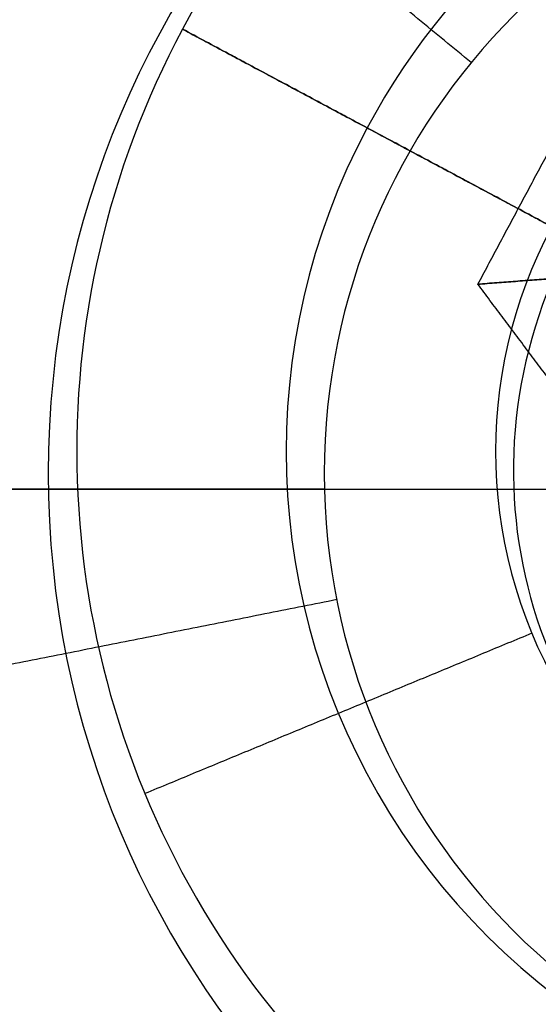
# Model space of a CAD drawing. Header units: millimetres. Extents: x -5.9 to 8.2, y -1.3 to -0.5.
# Tile 99 of 107: x 7.7342 to 7.7478, y -0.8718 to -0.846. Entities that reach past the tile are written whole.
import ezdxf

# ---------------------------------------------------------------- set-up
doc = ezdxf.new("R2010")
doc.units = ezdxf.units.MM
doc.header["$MEASUREMENT"] = 0
for name, color, linetype, true_color in [('IGES level 1', 7, 'Continuous', 0xffffff), ('IGES level 15', 7, 'Continuous', 0xffffff), ('IGES level 26', 7, 'Continuous', 0xcbd2ef)]:
    doc.layers.add(name, color=color, linetype=linetype, true_color=true_color)

msp = doc.modelspace()

# ---------------------------------------------------------------- linework, layer by layer
at = {"layer": 'IGES level 1'}
for centre in [(7.73416, -0.85828, -10.169943), (7.73416, -0.85828, -10.14974), (7.73416, -0.85828, -10.169943)]:
    msp.add_arc(centre, 0.076, 270, 90, dxfattribs=at)
for knots in [[1, 1, 1, 1, 1.125, 1.125, 1.25, 1.25, 1.375, 1.375, 1.5, 1.5, 1.625, 1.625, 1.75, 1.75, 2, 2, 2, 2], [0, 0, 0, 0, 0.125, 0.125, 0.25, 0.25, 0.375, 0.375, 0.5, 0.5, 0.625, 0.625, 0.75, 0.75, 1, 1, 1, 1]]:
    msp.add_open_spline([(7.73416, -0.78228, -10.144946), (7.744303, -0.78228, -10.144946), (7.754242, -0.78431, -10.14408), (7.77259, -0.791963, -10.141214), (7.780949, -0.797591, -10.139237), (7.794827, -0.811463, -10.135367), (7.800474, -0.819856, -10.133452), (7.808099, -0.838109, -10.130749), (7.810148, -0.848168, -10.129948), (7.810172, -0.868211, -10.129939), (7.808185, -0.878208, -10.130718), (7.800471, -0.896745, -10.133454), (7.794873, -0.905045, -10.135353), (7.773974, -0.925949, -10.141184), (7.75445, -0.93428, -10.144946), (7.73416, -0.93428, -10.144946)], degree=3, knots=knots, dxfattribs=at)
msp.add_open_spline([(7.72166, -0.85828, -10.169943), (7.736693, -0.85828, -10.169943), (7.751726, -0.85828, -10.169943)], degree=2, dxfattribs=at)
at = {"layer": 'IGES level 15'}
for centre, radius, start, end in [((7.73416, -0.85828, -10.154943), 0.073, 270, 90), ((7.73416, -0.85828, -10.169943), 0.073, 270, 90), ((7.73416, -0.85828, -10.162443), 0.073, 270, 90), ((7.73416, -0.85828, -10.169943), 0.073, 270, 90), ((7.73416, -0.85828, -10.154943), 0.073, 270, 90), ((7.75916, -0.857863, -10.154943), 0.0315, 90, 270), ((7.75916, -0.857863, -10.154943), 0.0315, 90, 270), ((7.75916, -0.857863, -10.162193), 0.02425, 90, 270), ((7.75916, -0.857863, -10.169943), 0.017, 90, 270), ((7.75916, -0.857863, -10.169443), 0.017, 90, 270), ((7.75916, -0.857863, -10.169943), 0.017, 90, 270), ((7.75916, -0.857863, -10.169693), 0.017, 90, 270), ((7.75916, -0.857863, -10.169443), 0.017, 90, 270)]:
    msp.add_arc(centre, radius, start, end, dxfattribs=at)
for points in [[(7.746019, -0.847079, -10.169443), (7.740415, -0.842479, -10.162193), (7.73481, -0.83788, -10.154943)], [(7.746019, -0.847079, -10.169943), (7.746019, -0.847079, -10.169693), (7.746019, -0.847079, -10.169443)], [(7.742165, -0.85828, -10.169943), (7.643663, -0.85828, -10.169943), (7.54516, -0.85828, -10.169943)], [(7.742487, -0.86118, -10.169443), (7.735376, -0.862594, -10.162193), (7.728265, -0.864009, -10.154943)], [(7.742487, -0.86118, -10.169943), (7.742487, -0.86118, -10.169693), (7.742487, -0.86118, -10.169443)]]:
    msp.add_open_spline(points, degree=2, dxfattribs=at)
at = {"layer": 'IGES level 26'}
for centre, radius, start, end in [((7.75916, -0.85728, -10.154943), 0.0235, 331.8722, 151.8722), ((7.75916, -0.85728, -10.154943), 0.0235, 331.8722, 151.8722), ((7.75916, -0.85728, -10.158943), 0.0235, 331.8722, 151.8722), ((7.75916, -0.85728, -10.156943), 0.0235, 331.8722, 151.8722), ((7.75916, -0.85728, -10.158943), 0.0235, 331.8722, 151.8722), ((7.75916, -0.85728, -10.164443), 0.018, 331.8722, 151.8722), ((7.75916, -0.85728, -10.158943), 0.0235, 151.8722, 331.8722), ((7.75916, -0.85728, -10.158943), 0.0235, 151.8722, 331.8722), ((7.75916, -0.85728, -10.154943), 0.0235, 151.8722, 331.8722), ((7.75916, -0.85728, -10.156943), 0.0235, 151.8722, 331.8722), ((7.75916, -0.85728, -10.154943), 0.0235, 151.8722, 331.8722), ((7.75916, -0.85728, -10.164443), 0.018, 151.8722, 331.8722), ((7.75916, -0.85728, -10.194943), 0.0125, 151.8722, 331.8722), ((7.75916, -0.85728, -10.169943), 0.0125, 151.8722, 331.8722), ((7.75916, -0.85728, -10.182443), 0.0125, 151.8722, 331.8722), ((7.75916, -0.85728, -10.169943), 0.0125, 151.8722, 331.8722), ((7.75916, -0.85728, -10.194943), 0.0125, 151.8722, 331.8722)]:
    msp.add_arc(centre, radius, start, end, dxfattribs=at)
at = {"layer": 'IGES level 26', "extrusion": (0.271466, -0.145119, 0.951445)}
for centre in [(2.901938, -10.034972, -7.474398), (2.901938, -10.038358, -7.484864), (2.901938, -10.041744, -7.49533), (2.901938, -10.041744, -7.49533), (2.901938, -10.038358, -7.484864), (2.901938, -10.034972, -7.474398)]:
    msp.add_arc(centre, 0.0125, 90, 270, dxfattribs=at)
at = {"layer": 'IGES level 26'}
for points in [[(7.738435, -0.846201, -10.158943), (7.743286, -0.848794, -10.164443), (7.748136, -0.851387, -10.169943)], [(7.738435, -0.846201, -10.154943), (7.738435, -0.846201, -10.156943), (7.738435, -0.846201, -10.158943)], [(7.738435, -0.846201, -10.154943), (7.742845, -0.848558, -10.154943), (7.747254, -0.850915, -10.154943)], [(7.738435, -0.846201, -10.158943), (7.738435, -0.846201, -10.156943), (7.738435, -0.846201, -10.154943)], [(7.748136, -0.851387, -10.169943), (7.743286, -0.848794, -10.164443), (7.738435, -0.846201, -10.158943)], [(7.746194, -0.852899, -10.154943), (7.747254, -0.850915, -10.154943), (7.748315, -0.848931, -10.154943)], [(7.746194, -0.852899, -10.154943), (7.747254, -0.850915, -10.154943), (7.748315, -0.848931, -10.154943)], [(7.747254, -0.850915, -10.154943), (7.748731, -0.851705, -10.161193), (7.750208, -0.852494, -10.167443)], [(7.750153, -0.852597, -10.167443), (7.748174, -0.852748, -10.161193), (7.746194, -0.852899, -10.154943)], [(7.746194, -0.852899, -10.154943), (7.748174, -0.852748, -10.161193), (7.750153, -0.852597, -10.167443)], [(7.751273, -0.859672, -10.154943), (7.748733, -0.856285, -10.154943), (7.746194, -0.852899, -10.154943)], [(7.751273, -0.859672, -10.154943), (7.748733, -0.856285, -10.154943), (7.746194, -0.852899, -10.154943)], [(7.747611, -0.862063, -10.169943), (7.74253, -0.864167, -10.164443), (7.737448, -0.866272, -10.158943)], [(7.747611, -0.862063, -10.194943), (7.747611, -0.862063, -10.182443), (7.747611, -0.862063, -10.169943)], [(7.737448, -0.866272, -10.158943), (7.737448, -0.866272, -10.156943), (7.737448, -0.866272, -10.154943)]]:
    msp.add_open_spline(points, degree=2, dxfattribs=at)

doc.saveas('drawing.dxf')
